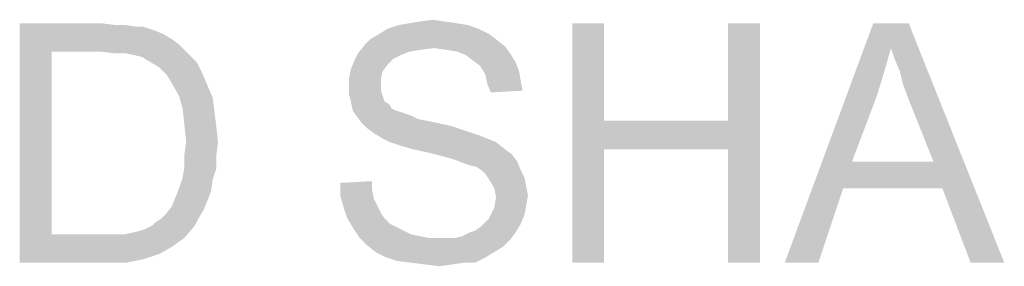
# Model space of a CAD drawing. Extents: x 0 to 1189, y 0 to 841.
# Tile 58 of 125: x 1005.6 to 1017.96, y 59.26 to 62.34. Entities that reach past the tile are written whole.
import ezdxf

# ---------------------------------------------------------------- set-up
doc = ezdxf.new("R2010")
doc.units = 0
doc.header["$LTSCALE"] = 65.395
doc.header["$MEASUREMENT"] = 0
doc.layers.get('0').update_dxf_attribs({"linetype": 'CONTINUOUS'})

msp = doc.modelspace()

# ---------------------------------------------------------------- linework, layer by layer
at = {"linetype": 'Continuous'}
for points in [[(1005.6, 62.3), (1006.62222, 62.3), (1006, 61.94444)], [(1006, 61.94444), (1005.6, 59.3), (1005.6, 62.3)], [(1006.62222, 62.3), (1006.8, 62.27778), (1006, 61.94444)], [(1006.93333, 62.27778), (1007.06667, 62.25555), (1006, 61.94444)], [(1006.8, 62.27778), (1006.93333, 62.27778), (1006, 61.94444)], [(1011.22222, 62.27778), (1010.22222, 62.23333), (1010.35556, 62.27778)], [(1010.22222, 62.23333), (1011.22222, 62.27778), (1011.35556, 62.23333)], [(1011.08889, 62.3), (1010.35556, 62.27778), (1010.48889, 62.3)], [(1010.35556, 62.27778), (1011.08889, 62.3), (1011.22222, 62.27778)], [(1010.93333, 62.32222), (1010.48889, 62.3), (1010.62222, 62.32222)], [(1010.48889, 62.3), (1010.93333, 62.32222), (1011.08889, 62.3)], [(1010.62222, 62.32222), (1010.77778, 62.34444), (1010.93333, 62.32222)], [(1012.93333, 62.3), (1012.93333, 61.07778), (1012.53333, 59.3)], [(1012.93333, 62.3), (1012.53333, 59.3), (1012.53333, 62.3)], [(1014.88889, 62.3), (1014.48889, 61.07778), (1014.48889, 62.3)], [(1014.48889, 60.72222), (1014.48889, 61.07778), (1014.88889, 62.3)], [(1014.48889, 59.3), (1014.48889, 60.72222), (1014.88889, 62.3)], [(1014.48889, 59.3), (1014.88889, 62.3), (1014.88889, 59.3)], [(1016.53333, 61.98889), (1015.2, 59.3), (1016.31111, 62.3)], [(1016.31111, 62.3), (1016.75556, 62.3), (1016.53333, 61.98889)], [(1016.57778, 61.85556), (1016.53333, 61.98889), (1016.75556, 62.3)], [(1016.64444, 61.7), (1016.57778, 61.85556), (1016.75556, 62.3)], [(1016.68889, 61.52222), (1016.64444, 61.7), (1016.75556, 62.3)], [(1016.75556, 61.34444), (1016.68889, 61.52222), (1016.75556, 62.3)], [(1017.06667, 60.56667), (1016.75556, 61.34444), (1016.75556, 62.3)], [(1017.17778, 60.23333), (1017.06667, 60.56667), (1016.75556, 62.3)], [(1017.53333, 59.3), (1017.17778, 60.23333), (1016.75556, 62.3)], [(1017.53333, 59.3), (1016.75556, 62.3), (1017.95556, 59.3)], [(1007.15556, 62.25555), (1007.28889, 62.21111), (1006, 61.94444)], [(1007.06667, 62.25555), (1007.15556, 62.25555), (1006, 61.94444)], [(1007.28889, 62.21111), (1007.4, 62.16667), (1006, 61.94444)], [(1007.4, 62.16667), (1007.51111, 62.1), (1006, 61.94444)], [(1011.48889, 62.16667), (1010, 62.1), (1010.11111, 62.16667)], [(1010, 62.1), (1011.48889, 62.16667), (1011.57778, 62.1)], [(1011.35556, 62.23333), (1010.11111, 62.16667), (1010.22222, 62.23333)], [(1010.11111, 62.16667), (1011.35556, 62.23333), (1011.48889, 62.16667)], [(1007.51111, 62.1), (1007.6, 62.03333), (1006, 61.94444)], [(1006.62222, 61.94444), (1006, 61.94444), (1007.6, 62.03333)], [(1006.8, 61.92222), (1006.62222, 61.94444), (1007.6, 62.03333)], [(1006.93333, 61.92222), (1006.8, 61.92222), (1007.6, 62.03333)], [(1006.93333, 61.92222), (1007.6, 62.03333), (1007.71111, 61.92222)], [(1010.8, 61.98889), (1009.84444, 61.92222), (1009.93333, 62.03333)], [(1011.57778, 62.1), (1009.93333, 62.03333), (1010, 62.1)], [(1009.93333, 62.03333), (1011.57778, 62.1), (1011.68889, 62.01111)], [(1009.93333, 62.03333), (1011.68889, 62.01111), (1010.8, 61.98889)], [(1006, 61.94444), (1006, 59.65556), (1005.6, 59.3)], [(1007.71111, 61.92222), (1007.04444, 61.9), (1006.93333, 61.92222)], [(1007.13333, 61.87778), (1007.04444, 61.9), (1007.71111, 61.92222)], [(1007.24444, 61.81111), (1007.13333, 61.87778), (1007.71111, 61.92222)], [(1007.24444, 61.81111), (1007.71111, 61.92222), (1007.82222, 61.81111)], [(1010.37778, 61.9), (1009.8, 61.83333), (1009.84444, 61.92222)], [(1010.8, 61.98889), (1010.62222, 61.96667), (1009.84444, 61.92222)], [(1010.62222, 61.96667), (1010.48889, 61.94444), (1009.84444, 61.92222)], [(1009.84444, 61.92222), (1010.48889, 61.94444), (1010.37778, 61.9)], [(1010.95556, 61.96667), (1010.8, 61.98889), (1011.68889, 62.01111)], [(1011.08889, 61.94444), (1010.95556, 61.96667), (1011.68889, 62.01111)], [(1011.08889, 61.94444), (1011.68889, 62.01111), (1011.75556, 61.92222)], [(1011.75556, 61.92222), (1011.2, 61.9), (1011.08889, 61.94444)], [(1011.28889, 61.83333), (1011.2, 61.9), (1011.75556, 61.92222)], [(1011.28889, 61.83333), (1011.75556, 61.92222), (1011.82222, 61.81111)], [(1016.53333, 61.98889), (1016.44444, 61.67778), (1015.2, 59.3)], [(1007.82222, 61.81111), (1007.35556, 61.74444), (1007.24444, 61.81111)], [(1007.35556, 61.74444), (1007.82222, 61.81111), (1007.88889, 61.67778)], [(1010.22222, 61.78889), (1009.75556, 61.72222), (1009.8, 61.83333)], [(1009.75556, 61.72222), (1010.22222, 61.78889), (1010.15556, 61.7)], [(1010.37778, 61.9), (1010.28889, 61.85556), (1009.8, 61.83333)], [(1009.8, 61.83333), (1010.28889, 61.85556), (1010.22222, 61.78889)], [(1011.82222, 61.81111), (1011.37778, 61.76667), (1011.28889, 61.83333)], [(1011.37778, 61.76667), (1011.82222, 61.81111), (1011.86667, 61.7)], [(1007.88889, 61.67778), (1007.44444, 61.65556), (1007.35556, 61.74444)], [(1007.51111, 61.54444), (1007.44444, 61.65556), (1007.88889, 61.67778)], [(1007.51111, 61.54444), (1007.88889, 61.67778), (1007.95556, 61.52222)], [(1010.15556, 61.7), (1009.73333, 61.61111), (1009.75556, 61.72222)], [(1009.73333, 61.61111), (1010.15556, 61.7), (1010.13333, 61.61111)], [(1011.86667, 61.7), (1011.44444, 61.65556), (1011.37778, 61.76667)], [(1011.44444, 61.65556), (1011.86667, 61.7), (1011.88889, 61.56667)], [(1011.88889, 61.56667), (1011.46667, 61.54444), (1011.44444, 61.65556)], [(1016.44444, 61.67778), (1016.35556, 61.38889), (1015.2, 59.3)], [(1007.95556, 61.52222), (1007.6, 61.38889), (1007.51111, 61.54444)], [(1010.13333, 61.61111), (1010.13333, 61.52222), (1009.73333, 61.5)], [(1010.13333, 61.61111), (1009.73333, 61.5), (1009.73333, 61.61111)], [(1011.46667, 61.54444), (1011.88889, 61.56667), (1011.91111, 61.45556)], [(1011.91111, 61.45556), (1011.51111, 61.43333), (1011.46667, 61.54444)], [(1007.6, 61.38889), (1007.95556, 61.52222), (1008.02222, 61.36667)], [(1009.73333, 61.5), (1010.13333, 61.52222), (1010.13333, 61.45556)], [(1010.13333, 61.45556), (1009.73333, 61.41111), (1009.73333, 61.5)], [(1009.73333, 61.41111), (1010.13333, 61.45556), (1010.15556, 61.38889)], [(1010.15556, 61.38889), (1009.75556, 61.32222), (1009.73333, 61.41111)], [(1008.02222, 61.36667), (1007.64444, 61.23333), (1007.6, 61.38889)], [(1007.64444, 61.23333), (1008.02222, 61.36667), (1008.04444, 61.18889)], [(1009.75556, 61.32222), (1010.15556, 61.38889), (1010.17778, 61.32222)], [(1010.17778, 61.32222), (1009.77778, 61.21111), (1009.75556, 61.32222)], [(1010.17778, 61.32222), (1010.24444, 61.27778), (1009.77778, 61.21111)], [(1016.35556, 61.38889), (1016.04444, 60.56667), (1015.2, 59.3)], [(1008.04444, 61.18889), (1007.66667, 61.03333), (1007.64444, 61.23333)], [(1007.66667, 61.03333), (1008.04444, 61.18889), (1008.06667, 61.01111)], [(1010.24444, 61.27778), (1010.26667, 61.23333), (1009.77778, 61.21111)], [(1009.77778, 61.21111), (1010.26667, 61.23333), (1010.31111, 61.21111)], [(1010.31111, 61.21111), (1009.82222, 61.14444), (1009.77778, 61.21111)], [(1010.31111, 61.21111), (1010.37778, 61.18889), (1009.82222, 61.14444)], [(1010.37778, 61.18889), (1010.44444, 61.16667), (1009.82222, 61.14444)], [(1009.82222, 61.14444), (1010.44444, 61.16667), (1010.51111, 61.14444)], [(1010.51111, 61.14444), (1009.88889, 61.05555), (1009.82222, 61.14444)], [(1010.51111, 61.14444), (1010.6, 61.1), (1009.88889, 61.05555)], [(1010.6, 61.1), (1010.71111, 61.07778), (1009.88889, 61.05555)], [(1009.88889, 61.05555), (1010.71111, 61.07778), (1010.82222, 61.05555)], [(1010.82222, 61.05555), (1009.95556, 60.98889), (1009.88889, 61.05555)], [(1010.82222, 61.05555), (1011.02222, 61.01111), (1009.95556, 60.98889)], [(1012.93333, 61.07778), (1012.93333, 60.72222), (1012.53333, 59.3)], [(1012.93333, 61.07778), (1014.48889, 61.07778), (1012.93333, 60.72222)], [(1014.48889, 60.72222), (1012.93333, 60.72222), (1014.48889, 61.07778)], [(1008.06667, 61.01111), (1007.68889, 60.81111), (1007.66667, 61.03333)], [(1007.68889, 60.81111), (1008.06667, 61.01111), (1008.08889, 60.81111)], [(1009.95556, 60.98889), (1011.02222, 61.01111), (1011.22222, 60.94444)], [(1011.22222, 60.94444), (1010.04444, 60.92222), (1009.95556, 60.98889)], [(1010.04444, 60.92222), (1011.22222, 60.94444), (1011.35556, 60.9)], [(1011.35556, 60.9), (1010.15556, 60.85556), (1010.04444, 60.92222)], [(1008.08889, 60.81111), (1007.66667, 60.65556), (1007.68889, 60.81111)], [(1007.66667, 60.65556), (1008.08889, 60.81111), (1008.06667, 60.63333)], [(1010.15556, 60.85556), (1011.35556, 60.9), (1011.46667, 60.85556)], [(1011.46667, 60.85556), (1010.24444, 60.81111), (1010.15556, 60.85556)], [(1010.24444, 60.81111), (1011.46667, 60.85556), (1011.57778, 60.81111)], [(1011.57778, 60.81111), (1010.37778, 60.76667), (1010.24444, 60.81111)], [(1010.53333, 60.72222), (1010.37778, 60.76667), (1011.57778, 60.81111)], [(1010.53333, 60.72222), (1011.57778, 60.81111), (1011.68889, 60.72222)], [(1011.68889, 60.72222), (1010.73333, 60.67778), (1010.53333, 60.72222)], [(1010.73333, 60.67778), (1011.68889, 60.72222), (1011.77778, 60.65556)], [(1011.77778, 60.65556), (1010.91111, 60.63333), (1010.73333, 60.67778)], [(1012.53333, 59.3), (1012.93333, 60.72222), (1012.93333, 59.3)], [(1008.06667, 60.63333), (1007.66667, 60.5), (1007.66667, 60.65556)], [(1007.66667, 60.5), (1008.06667, 60.63333), (1008.06667, 60.47778)], [(1011.06667, 60.58889), (1010.91111, 60.63333), (1011.77778, 60.65556)], [(1011.06667, 60.58889), (1011.77778, 60.65556), (1011.84444, 60.56667)], [(1011.84444, 60.56667), (1011.17778, 60.54444), (1011.06667, 60.58889)], [(1011.24444, 60.52222), (1011.17778, 60.54444), (1011.84444, 60.56667)], [(1011.33333, 60.5), (1011.24444, 60.52222), (1011.84444, 60.56667)], [(1011.4, 60.45556), (1011.33333, 60.5), (1011.84444, 60.56667)], [(1011.4, 60.45556), (1011.84444, 60.56667), (1011.88889, 60.45556)], [(1016.04444, 60.56667), (1015.93333, 60.23333), (1015.2, 59.3)], [(1016.04444, 60.56667), (1017.06667, 60.56667), (1015.93333, 60.23333)], [(1017.17778, 60.23333), (1015.93333, 60.23333), (1017.06667, 60.56667)], [(1008.06667, 60.47778), (1007.64444, 60.36667), (1007.66667, 60.5)], [(1007.64444, 60.36667), (1008.06667, 60.47778), (1008.02222, 60.34444)], [(1011.88889, 60.45556), (1011.44444, 60.41111), (1011.4, 60.45556)], [(1011.44444, 60.41111), (1011.88889, 60.45556), (1011.93333, 60.36667)], [(1008.02222, 60.34444), (1007.6, 60.23333), (1007.64444, 60.36667)], [(1007.6, 60.23333), (1008.02222, 60.34444), (1008, 60.18889)], [(1009.62222, 60.3), (1010.02222, 60.32222), (1010.02222, 60.21111)], [(1010.02222, 60.21111), (1009.62222, 60.14444), (1009.62222, 60.3)], [(1011.93333, 60.36667), (1011.48889, 60.34444), (1011.44444, 60.41111)], [(1011.48889, 60.34444), (1011.93333, 60.36667), (1011.95556, 60.25556)], [(1011.95556, 60.25556), (1011.55556, 60.23333), (1011.48889, 60.34444)], [(1008, 60.18889), (1007.55556, 60.12222), (1007.6, 60.23333)], [(1007.55556, 60.12222), (1008, 60.18889), (1007.95556, 60.07778)], [(1009.62222, 60.14444), (1010.02222, 60.21111), (1010.04444, 60.1)], [(1011.55556, 60.23333), (1011.95556, 60.25556), (1011.97778, 60.14444)], [(1011.97778, 60.14444), (1011.57778, 60.12222), (1011.55556, 60.23333)], [(1015.2, 59.3), (1015.93333, 60.23333), (1015.62222, 59.3)], [(1007.95556, 60.07778), (1007.51111, 60.01111), (1007.55556, 60.12222)], [(1007.51111, 60.01111), (1007.95556, 60.07778), (1007.91111, 59.96667)], [(1010.04444, 60.1), (1009.66667, 59.98889), (1009.62222, 60.14444)], [(1010.04444, 60.1), (1010.08889, 60.01111), (1009.66667, 59.98889)], [(1011.95556, 60.01111), (1011.55556, 59.98889), (1011.57778, 60.12222)], [(1011.57778, 60.12222), (1011.97778, 60.14444), (1011.95556, 60.01111)], [(1007.37778, 59.85556), (1007.44444, 59.92222), (1007.91111, 59.96667)], [(1007.37778, 59.85556), (1007.91111, 59.96667), (1007.84444, 59.85556)], [(1007.91111, 59.96667), (1007.44444, 59.92222), (1007.51111, 60.01111)], [(1009.66667, 59.98889), (1010.08889, 60.01111), (1010.13333, 59.92222)], [(1010.13333, 59.92222), (1009.71111, 59.85556), (1009.66667, 59.98889)], [(1011.93333, 59.9), (1011.48889, 59.85556), (1011.55556, 59.98889)], [(1011.55556, 59.98889), (1011.95556, 60.01111), (1011.93333, 59.9)], [(1007.26667, 59.76667), (1007.31111, 59.81111), (1007.84444, 59.85556)], [(1007.26667, 59.76667), (1007.84444, 59.85556), (1007.8, 59.76667)], [(1007.84444, 59.85556), (1007.31111, 59.81111), (1007.37778, 59.85556)], [(1009.71111, 59.85556), (1010.13333, 59.92222), (1010.17778, 59.85556)], [(1010.17778, 59.85556), (1009.77778, 59.74444), (1009.71111, 59.85556)], [(1010.17778, 59.85556), (1010.24444, 59.78889), (1009.77778, 59.74444)], [(1011.88889, 59.78889), (1011.37778, 59.74444), (1011.44444, 59.81111)], [(1011.44444, 59.81111), (1011.48889, 59.85556), (1011.93333, 59.9)], [(1011.44444, 59.81111), (1011.93333, 59.9), (1011.88889, 59.78889)], [(1006.91111, 59.65556), (1007.02222, 59.67778), (1007.8, 59.76667)], [(1006.91111, 59.65556), (1007.8, 59.76667), (1007.66667, 59.61111)], [(1007.02222, 59.67778), (1007.11111, 59.7), (1007.8, 59.76667)], [(1007.11111, 59.7), (1007.17778, 59.72222), (1007.8, 59.76667)], [(1007.8, 59.76667), (1007.17778, 59.72222), (1007.26667, 59.76667)], [(1009.77778, 59.74444), (1010.24444, 59.78889), (1010.33333, 59.74444)], [(1010.33333, 59.74444), (1009.86667, 59.61111), (1009.77778, 59.74444)], [(1010.33333, 59.74444), (1010.42222, 59.7), (1009.86667, 59.61111)], [(1010.42222, 59.7), (1010.51111, 59.65556), (1009.86667, 59.61111)], [(1011.06667, 59.61111), (1011.15556, 59.63333), (1011.82222, 59.67778)], [(1011.06667, 59.61111), (1011.82222, 59.67778), (1011.75556, 59.58889)], [(1011.82222, 59.67778), (1011.15556, 59.63333), (1011.24444, 59.67778)], [(1011.24444, 59.67778), (1011.31111, 59.7), (1011.88889, 59.78889)], [(1011.24444, 59.67778), (1011.88889, 59.78889), (1011.82222, 59.67778)], [(1011.31111, 59.7), (1011.37778, 59.74444), (1011.88889, 59.78889)], [(1006.91111, 59.65556), (1007.66667, 59.61111), (1005.6, 59.3)], [(1006.77778, 59.65556), (1006.91111, 59.65556), (1005.6, 59.3)], [(1006.64444, 59.65556), (1006.77778, 59.65556), (1005.6, 59.3)], [(1006, 59.65556), (1006.64444, 59.65556), (1005.6, 59.3)], [(1007.66667, 59.61111), (1007.51111, 59.5), (1005.6, 59.3)], [(1010.51111, 59.65556), (1010.62222, 59.63333), (1009.86667, 59.61111)], [(1009.86667, 59.61111), (1010.62222, 59.63333), (1010.73333, 59.61111)], [(1010.73333, 59.61111), (1009.95556, 59.52222), (1009.86667, 59.61111)], [(1011.06667, 59.61111), (1011.75556, 59.58889), (1009.95556, 59.52222)], [(1010.95556, 59.61111), (1011.06667, 59.61111), (1009.95556, 59.52222)], [(1010.86667, 59.61111), (1010.95556, 59.61111), (1009.95556, 59.52222)], [(1010.73333, 59.61111), (1010.86667, 59.61111), (1009.95556, 59.52222)], [(1009.95556, 59.52222), (1011.75556, 59.58889), (1011.66667, 59.5)], [(1007.51111, 59.5), (1007.35556, 59.41111), (1005.6, 59.3)], [(1011.66667, 59.5), (1010.06667, 59.43333), (1009.95556, 59.52222)], [(1010.06667, 59.43333), (1011.66667, 59.5), (1011.55556, 59.43333)], [(1011.55556, 59.43333), (1010.2, 59.36667), (1010.06667, 59.43333)], [(1010.2, 59.36667), (1011.55556, 59.43333), (1011.44444, 59.36667)], [(1007.35556, 59.41111), (1007.15556, 59.34444), (1005.6, 59.3)], [(1006.66667, 59.3), (1005.6, 59.3), (1007.15556, 59.34444)], [(1006.66667, 59.3), (1007.15556, 59.34444), (1006.93333, 59.3)], [(1011.44444, 59.36667), (1010.33333, 59.32222), (1010.2, 59.36667)], [(1010.51111, 59.3), (1010.33333, 59.32222), (1011.44444, 59.36667)], [(1011.17778, 59.3), (1010.51111, 59.3), (1011.44444, 59.36667)], [(1011.17778, 59.3), (1011.44444, 59.36667), (1011.31111, 59.3)], [(1011.17778, 59.3), (1010.68889, 59.27778), (1010.51111, 59.3)], [(1010.68889, 59.27778), (1011.17778, 59.3), (1011.02222, 59.27778)], [(1011.02222, 59.27778), (1010.86667, 59.25556), (1010.68889, 59.27778)]]:
    msp.add_solid(points, dxfattribs=at)

doc.saveas('drawing.dxf')
